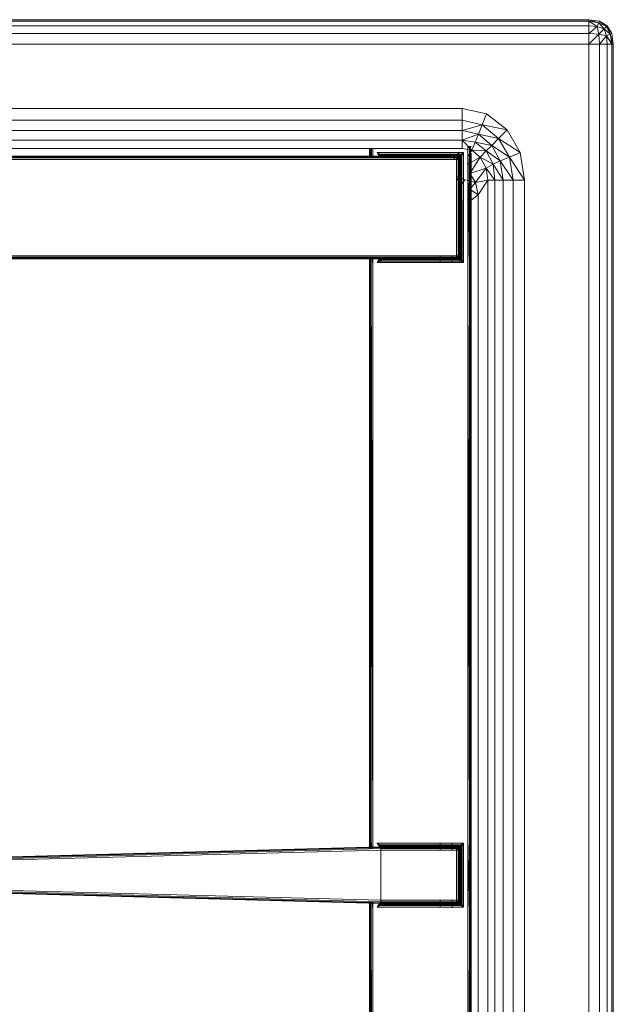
# Model space of a CAD drawing. Header units: millimetres. Extents: x 1 to 3476, y -521 to 159.
# Tile 130 of 130: x 3371 to 3476, y -175 to -1. Entities that reach past the tile are written whole.
import ezdxf

# ---------------------------------------------------------------- set-up
doc = ezdxf.new("R2010")
doc.units = ezdxf.units.MM
doc.layers.add('VG491211CA_dwg', color=8, linetype='Continuous', lineweight=9)

# ---------------------------------------------------------------- blocks, each defined once
blk = doc.blocks.new('VG491211CA_dwg-300031-Poziom 1')
at = {"color": 18, "lineweight": 9}
for p, q in [((903.79, -0.74), (5.07, -0.74)), ((903.79, -1.01), (5.07, -1.01)), ((903.79, -1.01), (903.79, -0.74)), ((903.79, -0.74), (905.68, -1.01)), ((905.68, -1.01), (903.79, -0.74)), ((903.79, -0.74), (905.54, -1.28)), ((903.79, -0.74), (905.54, -1.28)), ((903.79, -1.82), (903.79, -1.01)), ((903.79, -1.01), (905.27, -1.95)), ((903.79, -1.01), (905.54, -1.28)), ((905.54, -1.28), (903.79, -1.01)), ((903.79, -1.01), (905.27, -1.95)), ((905.27, -1.95), (905.54, -1.28)), ((905.54, -1.28), (905.27, -1.95)), ((905.54, -1.28), (905.68, -1.01)), ((905.68, -1.01), (905.54, -1.28)), ((905.54, -1.28), (906.49, -2.36)), ((905.54, -1.28), (906.89, -1.95)), ((906.89, -1.95), (905.54, -1.28)), ((905.54, -1.28), (906.49, -2.36)), ((905.68, -1.01), (907.03, -1.82)), ((907.03, -1.82), (905.68, -1.01)), ((905.68, -1.01), (906.89, -1.95)), ((905.68, -1.01), (906.89, -1.95)), ((903.79, -1.82), (5.07, -1.82)), ((5.07, -3.17), (903.79, -3.17)), ((905.27, -1.95), (903.79, -1.82)), ((903.79, -1.82), (903.79, -3.17)), ((905.27, -1.95), (903.79, -1.82)), ((903.79, -3.17), (905.27, -1.95)), ((903.79, -3.17), (905.27, -1.95)), ((903.79, -3.17), (905.54, -3.3)), ((903.79, -3.17), (903.79, -5.06)), ((905.54, -3.3), (903.79, -3.17)), ((903.79, -5.06), (905.54, -3.3)), ((903.79, -5.06), (905.54, -3.3)), ((906.49, -2.36), (905.27, -1.95)), ((905.27, -1.95), (905.54, -3.3)), ((906.49, -2.36), (905.27, -1.95)), ((905.54, -3.3), (905.27, -1.95)), ((905.54, -3.3), (906.49, -2.36)), ((905.54, -3.3), (906.49, -2.36)), ((905.54, -3.3), (906.89, -3.57)), ((905.54, -3.3), (905.68, -5.06)), ((906.89, -3.57), (905.54, -3.3)), ((905.68, -5.06), (905.54, -3.3)), ((906.89, -1.95), (906.49, -2.36)), ((906.49, -2.36), (906.89, -1.95)), ((906.89, -3.57), (906.49, -2.36)), ((907.57, -3.3), (906.49, -2.36)), ((907.57, -3.3), (906.49, -2.36)), ((906.89, -3.57), (906.49, -2.36)), ((907.03, -1.82), (906.89, -1.95)), ((906.89, -1.95), (907.03, -1.82)), ((907.57, -3.3), (906.89, -1.95)), ((907.84, -3.17), (906.89, -1.95)), ((906.89, -1.95), (907.57, -3.3)), ((907.84, -3.17), (906.89, -1.95)), ((906.89, -3.57), (907.57, -3.3)), ((907.57, -3.3), (906.89, -3.57)), ((907.84, -3.17), (907.03, -1.82)), ((907.03, -1.82), (907.84, -3.17)), ((907.57, -3.3), (907.84, -3.17)), ((907.84, -3.17), (907.57, -3.3)), ((907.84, -5.06), (907.57, -3.3)), ((908.11, -5.06), (907.57, -3.3)), ((907.57, -3.3), (907.84, -5.06)), ((908.11, -5.06), (907.57, -3.3)), ((908.11, -5.06), (907.84, -3.17)), ((907.84, -3.17), (908.11, -5.06)), ((5.07, -5.06), (903.79, -5.06)), ((903.79, -5.06), (905.68, -5.06)), ((903.79, -5.06), (903.79, -516.42)), ((905.68, -5.06), (906.89, -3.57)), ((905.68, -5.06), (906.89, -3.57)), ((905.68, -5.06), (907.03, -5.06)), ((905.68, -5.06), (905.68, -516.42)), ((907.03, -5.06), (906.89, -3.57)), ((907.84, -5.06), (906.89, -3.57)), ((907.82, -5.03), (906.89, -3.57)), ((907.03, -5.06), (906.89, -3.57)), ((907.03, -516.42), (907.03, -5.06)), ((907.84, -5.06), (907.03, -5.06)), ((907.84, -516.42), (907.84, -5.06)), ((908.11, -5.06), (907.84, -5.06)), ((908.11, -516.42), (908.11, -5.06)), ((881.44, -16.42), (27.42, -16.42)), ((881.44, -18.48), (881.44, -16.42)), ((885.73, -17.37), (881.44, -16.42)), ((885.73, -17.37), (884.92, -19.31)), ((889.37, -20.22), (885.73, -17.37)), ((881.44, -18.48), (27.42, -18.48)), ((881.44, -20.34), (881.44, -18.48)), ((884.92, -19.31), (881.44, -18.48)), ((881.44, -20.34), (27.42, -20.34)), ((884.92, -19.31), (881.44, -20.34)), ((881.44, -22), (881.44, -20.34)), ((884.27, -20.99), (881.44, -20.34)), ((884.92, -19.31), (884.27, -20.99)), ((887.84, -21.75), (884.92, -19.31)), ((889.37, -20.22), (884.92, -19.31)), ((887.84, -21.75), (889.37, -20.22)), ((891.66, -24.2), (889.37, -20.22)), ((27.42, -22), (881.44, -22)), ((881.44, -22), (884.27, -20.99)), ((881.44, -23.47), (881.44, -22)), ((881.44, -22), (883.72, -22.4)), ((881.44, -22), (883.14, -23.8)), ((883.72, -22.4), (883.14, -23.8)), ((884.27, -20.99), (883.72, -22.4)), ((883.72, -22.4), (886.65, -22.94)), ((883.72, -22.4), (885.65, -23.88)), ((886.65, -22.94), (884.27, -20.99)), ((887.84, -21.75), (884.27, -20.99)), ((886.65, -22.94), (887.84, -21.75)), ((889.75, -25.02), (887.84, -21.75)), ((891.66, -24.2), (887.84, -21.75)), ((27.42, -23.47), (881.44, -23.47)), ((865.02, -23.47), (865.03, -25.16)), ((865.02, -23.47), (865.02, -25.16)), ((865.06, -23.47), (865.07, -25.16)), ((865.06, -23.47), (865.06, -25.16)), ((865.18, -23.47), (865.18, -25.16)), ((865.19, -25.16), (865.18, -23.47)), ((865.36, -25.16), (865.36, -23.47)), ((865.39, -25.16), (865.37, -23.47)), ((865.62, -25.16), (865.62, -23.47)), ((866.95, -24.48), (866.42, -24.22)), ((866.42, -24.22), (866.79, -24.58)), ((866.42, -24.22), (866.69, -24.74)), ((881.62, -24.22), (866.42, -24.22)), ((880.9, -24.17), (879.94, -25.42)), ((881.62, -24.22), (881.1, -24.48)), ((881.39, -24.2), (881.19, -26.93)), ((881.62, -24.22), (881.26, -24.58)), ((881.36, -24.74), (881.62, -24.22)), ((883.14, -23.8), (881.44, -23.47)), ((881.62, -43.64), (881.62, -24.22)), ((883.14, -23.8), (882.35, -25.07)), ((882.42, -23.12), (882.69, -23.12)), ((882.69, -23.12), (882.42, -44.74)), ((882.42, -23.12), (882.42, -44.74)), ((882.87, -23.12), (882.68, -44.87)), ((882.69, -23.12), (882.68, -44.87)), ((882.87, -23.12), (882.69, -23.12)), ((882.69, -23.12), (882.87, -23.12)), ((882.99, -23.12), (882.87, -23.12)), ((882.87, -23.12), (882.99, -23.12)), ((882.87, -44.97), (882.87, -23.12)), ((882.87, -44.97), (882.98, -24.35)), ((883.02, -23.12), (882.99, -23.12)), ((882.99, -23.12), (883.02, -23.12)), ((882.99, -45.02), (883.02, -24.32)), ((883.02, -45.02), (883.02, -24.33)), ((884.58, -25), (883.14, -23.8)), ((883.14, -23.8), (885.65, -23.88)), ((884.58, -25), (885.65, -23.88)), ((885.65, -23.88), (886.65, -22.94)), ((885.65, -23.88), (888.15, -25.68)), ((885.65, -23.88), (886.86, -26.28)), ((888.15, -25.68), (886.65, -22.94)), ((889.75, -25.02), (886.65, -22.94)), ((889.75, -25.02), (891.66, -24.2)), ((892.43, -29.08), (891.66, -24.2)), ((867.02, -24.86), (790.27, -24.86)), ((867.02, -24.97), (790.46, -24.97)), ((790.57, -25.16), (867.02, -25.16)), ((790.61, -25.42), (867.02, -25.42)), ((866.79, -24.58), (866.69, -24.74)), ((866.95, -24.48), (866.79, -24.58)), ((867.17, -24.71), (866.79, -24.58)), ((866.79, -24.58), (867.02, -24.82)), ((866.79, -24.58), (866.91, -24.97)), ((867.25, -24.69), (866.95, -24.48)), ((867.25, -24.69), (866.95, -24.48)), ((881.1, -24.48), (866.95, -24.48)), ((867.02, -24.82), (867.17, -24.71)), ((880.42, -24.82), (867.02, -24.82)), ((867.02, -24.82), (867.14, -24.93)), ((880.42, -24.86), (867.02, -24.86)), ((867.26, -24.87), (867.02, -24.96)), ((867.02, -25.12), (867.14, -24.93)), ((867.14, -24.96), (867.02, -24.96)), ((867.14, -24.96), (867.02, -25.14)), ((867.02, -24.97), (880.42, -24.97)), ((867.15, -24.97), (867.02, -25.14)), ((867.02, -25.12), (867.17, -24.97)), ((867.02, -25.16), (880.42, -25.16)), ((867.02, -25.42), (880.42, -25.42)), ((867.06, -25.16), (867.17, -24.97)), ((867.17, -24.97), (867.06, -25.16)), ((867.1, -24.86), (867.62, -24.82)), ((867.1, -24.86), (867.26, -24.87)), ((867.14, -24.93), (867.17, -24.71)), ((867.14, -24.93), (867.32, -24.82)), ((867.14, -24.96), (867.36, -24.86)), ((867.26, -24.87), (867.14, -24.96)), ((867.14, -24.93), (867.17, -24.97)), ((867.15, -24.97), (867.36, -24.86)), ((867.17, -24.71), (867.32, -24.82)), ((867.17, -24.97), (867.32, -24.82)), ((867.36, -24.86), (867.17, -24.97)), ((867.25, -24.69), (867.32, -24.82)), ((867.62, -24.82), (867.26, -24.87)), ((867.26, -24.87), (867.36, -24.86)), ((880.72, -24.67), (867.32, -24.67)), ((867.32, -24.67), (867.55, -24.78)), ((867.32, -24.82), (867.55, -24.78)), ((867.36, -24.86), (867.32, -24.82)), ((867.36, -24.86), (867.55, -24.78)), ((867.62, -24.82), (867.36, -24.86)), ((867.62, -24.82), (867.36, -24.86)), ((867.55, -24.78), (880.5, -24.78)), ((867.55, -24.78), (867.62, -24.82)), ((867.62, -24.82), (880.42, -24.82)), ((880.42, -24.82), (880.5, -24.78)), ((880.42, -24.82), (880.69, -24.86)), ((880.42, -24.86), (880.42, -24.82)), ((880.69, -24.86), (880.42, -24.82)), ((880.42, -24.82), (880.67, -24.89)), ((880.42, -24.97), (880.42, -24.86)), ((880.67, -24.89), (880.42, -24.86)), ((880.42, -24.86), (880.63, -24.99)), ((880.42, -25.16), (880.42, -24.97)), ((880.42, -24.97), (880.63, -24.99)), ((880.42, -25.16), (880.63, -24.99)), ((880.42, -25.42), (880.42, -25.16)), ((880.42, -25.16), (880.67, -25.18)), ((880.42, -25.42), (880.67, -25.18)), ((880.42, -25.42), (880.42, -42.44)), ((880.69, -25.42), (880.42, -25.42)), ((880.5, -24.78), (880.72, -24.67)), ((880.5, -24.78), (880.72, -24.82)), ((880.5, -24.78), (880.69, -24.86)), ((880.67, -24.89), (880.63, -24.99)), ((880.63, -24.99), (880.8, -25.04)), ((880.63, -24.99), (880.67, -25.18)), ((880.69, -24.86), (880.67, -24.89)), ((880.85, -24.99), (880.67, -24.89)), ((880.67, -24.89), (880.8, -25.04)), ((880.67, -25.18), (880.8, -25.04)), ((880.67, -25.18), (880.85, -25.21)), ((880.67, -25.18), (880.69, -25.42)), ((880.72, -24.82), (880.69, -24.86)), ((880.69, -24.86), (880.87, -24.97)), ((880.87, -24.97), (880.69, -24.86)), ((880.69, -24.86), (880.85, -24.99)), ((880.69, -25.42), (880.85, -25.21)), ((880.69, -25.42), (880.69, -42.44)), ((880.87, -25.42), (880.69, -25.42)), ((880.8, -24.69), (880.72, -24.82)), ((880.87, -24.71), (880.72, -24.82)), ((880.72, -24.82), (880.91, -24.93)), ((880.72, -24.82), (880.87, -24.97)), ((880.8, -24.69), (881.1, -24.48)), ((880.8, -25.04), (880.85, -24.99)), ((880.8, -25.04), (880.85, -25.21)), ((880.95, -25.18), (880.8, -25.04)), ((880.85, -24.99), (880.87, -24.97)), ((880.95, -25.18), (880.85, -24.99)), ((880.99, -25.16), (880.85, -24.99)), ((880.85, -25.21), (880.95, -25.18)), ((880.85, -25.21), (880.87, -25.42)), ((880.99, -25.42), (880.85, -25.21)), ((880.87, -24.71), (881.1, -24.48)), ((881.26, -24.58), (880.87, -24.71)), ((880.87, -24.71), (881.02, -24.82)), ((880.87, -24.71), (880.91, -24.93)), ((880.87, -24.97), (880.91, -24.93)), ((880.87, -24.97), (880.99, -25.16)), ((880.99, -25.16), (880.87, -24.97)), ((880.87, -24.97), (881.02, -25.12)), ((880.99, -25.42), (880.87, -25.42)), ((880.87, -25.42), (880.87, -42.44)), ((880.91, -24.93), (881.02, -24.82)), ((880.91, -24.93), (881.14, -24.97)), ((880.91, -24.93), (881.02, -25.12)), ((880.95, -25.18), (880.99, -25.16)), ((880.99, -25.42), (880.95, -25.18)), ((881.02, -25.42), (880.95, -25.18)), ((880.99, -25.16), (881.02, -25.12)), ((880.99, -25.16), (881.02, -25.42)), ((881.02, -25.42), (880.99, -25.16)), ((880.99, -25.16), (881.06, -25.34)), ((880.99, -42.44), (880.99, -25.42)), ((881.02, -25.42), (880.99, -25.42)), ((881.26, -24.58), (881.02, -24.82)), ((881.02, -24.82), (881.14, -24.97)), ((881.14, -24.97), (881.02, -25.12)), ((881.15, -25.04), (881.02, -25.12)), ((881.02, -25.12), (881.06, -25.34)), ((881.06, -25.34), (881.02, -25.42)), ((881.02, -42.44), (881.02, -25.42)), ((881.02, -25.42), (881.02, -42.44)), ((881.17, -25.12), (881.06, -25.34)), ((881.06, -25.34), (881.06, -42.52)), ((881.26, -24.58), (881.1, -24.48)), ((881.14, -24.97), (881.26, -24.58)), ((881.15, -25.04), (881.36, -24.74)), ((881.15, -25.04), (881.36, -24.74)), ((881.17, -42.74), (881.17, -25.12)), ((881.36, -24.74), (881.26, -24.58)), ((881.36, -43.12), (881.36, -24.74)), ((884.58, -25), (882.3, -26.3)), ((882.75, -27.93), (884.58, -25)), ((882.99, -45.02), (882.99, -24.36)), ((885.68, -26.97), (884.58, -25)), ((884.58, -25), (886.86, -26.28)), ((886.86, -26.28), (888.15, -25.68)), ((888.15, -25.68), (889.75, -25.02)), ((888.65, -29.08), (888.15, -25.68)), ((890.4, -29.08), (888.15, -25.68)), ((890.4, -29.08), (889.75, -25.02)), ((892.43, -29.08), (889.75, -25.02)), ((882.75, -27.93), (885.68, -26.97)), ((883.77, -29.51), (885.68, -26.97)), ((885.68, -26.97), (886.86, -26.28)), ((885.94, -29.08), (885.68, -26.97)), ((885.68, -26.97), (887.16, -29.08)), ((886.86, -26.28), (888.65, -29.08)), ((886.86, -26.28), (887.16, -29.08)), ((881.62, -28.85), (880.42, -28.31)), ((880.42, -28.55), (881.05, -30.09)), ((881.05, -30.09), (881.96, -29)), ((883.77, -29.51), (882.19, -29.07)), ((882.75, -27.93), (883.77, -29.51)), ((882.76, -30.68), (883.77, -29.51)), ((882.87, -28.18), (882.87, -44.97)), ((882.99, -28.19), (882.99, -45.02)), ((883.02, -28.11), (883.02, -45.02)), ((883.77, -29.51), (885.94, -29.08)), ((883.77, -29.51), (884.25, -31.68)), ((884.25, -31.68), (885.94, -29.08)), ((885.94, -29.08), (885.94, -492.39)), ((887.16, -29.08), (885.94, -29.08)), ((887.16, -29.08), (887.16, -492.39)), ((888.65, -29.08), (887.16, -29.08)), ((888.65, -492.39), (888.65, -29.08)), ((890.4, -29.08), (888.65, -29.08)), ((890.4, -492.39), (890.4, -29.08)), ((892.43, -29.08), (890.4, -29.08)), ((892.43, -492.39), (892.43, -29.08)), ((881.05, -30.09), (881.35, -31.61)), ((882.98, -32.63), (882.76, -30.68)), ((884.25, -31.68), (882.76, -30.68)), ((881.35, -31.61), (881.44, -33.3)), ((884.25, -31.68), (882.98, -32.63)), ((882.98, -45.02), (882.98, -32.63)), ((884.25, -489.79), (884.25, -31.68)), ((881.44, -33.3), (881.44, -43.64)), ((790.27, -43), (867.02, -43)), ((867.02, -42.89), (790.46, -42.89)), ((867.02, -42.7), (790.57, -42.7)), ((867.02, -42.44), (790.61, -42.44)), ((865.02, -42.7), (865.02, -45.02)), ((865.02, -45.02), (865.02, -42.7)), ((865.06, -42.7), (865.06, -45.02)), ((865.06, -42.7), (865.06, -45.02)), ((865.06, -42.7), (865.06, -45.02)), ((865.16, -42.7), (865.17, -44.97)), ((865.17, -42.7), (865.17, -44.97)), ((865.17, -42.7), (865.17, -44.97)), ((865.36, -44.87), (865.34, -42.7)), ((865.36, -44.87), (865.36, -42.7)), ((865.62, -44.74), (865.6, -42.7)), ((865.62, -44.74), (865.62, -42.7)), ((866.69, -43.12), (866.42, -43.64)), ((866.42, -43.64), (866.79, -43.28)), ((866.42, -43.64), (866.95, -43.38)), ((866.69, -43.12), (866.79, -43.28)), ((866.91, -42.89), (866.79, -43.28)), ((866.79, -43.28), (867.02, -43.04)), ((866.79, -43.28), (867.17, -43.15)), ((866.79, -43.28), (866.95, -43.38)), ((867.17, -43.15), (866.95, -43.38)), ((867.25, -43.17), (866.95, -43.38)), ((866.95, -43.38), (881.1, -43.38)), ((880.42, -42.44), (867.02, -42.44)), ((880.42, -42.7), (867.02, -42.7)), ((867.14, -42.9), (867.02, -42.72)), ((867.15, -42.89), (867.02, -42.72)), ((867.14, -42.93), (867.02, -42.74)), ((867.17, -42.89), (867.02, -42.74)), ((880.42, -42.89), (867.02, -42.89)), ((867.02, -42.9), (867.14, -42.9)), ((867.26, -42.99), (867.02, -42.9)), ((867.14, -42.93), (867.02, -43.04)), ((867.02, -43), (880.42, -43)), ((867.17, -43.15), (867.02, -43.04)), ((867.02, -43.04), (880.42, -43.04)), ((867.17, -42.89), (867.06, -42.7)), ((867.06, -42.7), (867.17, -42.89)), ((867.26, -42.99), (867.1, -43)), ((867.62, -43.04), (867.1, -43)), ((867.17, -42.89), (867.14, -42.93)), ((867.14, -42.9), (867.26, -42.99)), ((867.17, -43.15), (867.14, -42.93)), ((867.32, -43.04), (867.14, -42.93)), ((867.15, -42.89), (867.36, -43)), ((867.15, -42.89), (867.36, -43)), ((867.17, -42.89), (867.36, -43)), ((867.32, -43.04), (867.17, -42.89)), ((867.17, -43.15), (867.32, -43.04)), ((867.25, -43.17), (867.32, -43.04)), ((867.36, -43), (867.26, -42.99)), ((867.62, -43.04), (867.26, -42.99)), ((867.32, -43.04), (867.36, -43)), ((867.55, -43.08), (867.32, -43.04)), ((867.55, -43.08), (867.32, -43.19)), ((867.32, -43.19), (880.72, -43.19)), ((867.36, -43), (867.62, -43.04)), ((867.36, -43), (867.62, -43.04)), ((867.55, -43.08), (867.36, -43)), ((867.62, -43.04), (867.55, -43.08)), ((880.5, -43.08), (867.55, -43.08)), ((880.42, -43.04), (867.62, -43.04)), ((877.51, -42.44), (877.51, -43.64)), ((879.62, -42.44), (879.62, -43.64)), ((880.42, -42.7), (880.42, -42.44)), ((880.42, -42.44), (880.69, -42.44)), ((880.42, -42.44), (880.67, -42.69)), ((880.67, -42.69), (880.42, -42.7)), ((880.42, -42.89), (880.42, -42.7)), ((880.42, -42.7), (880.63, -42.87)), ((880.63, -42.87), (880.42, -42.89)), ((880.42, -43), (880.63, -42.87)), ((880.42, -43), (880.42, -42.89)), ((880.42, -43), (880.67, -42.97)), ((880.42, -43.04), (880.67, -42.97)), ((880.42, -43.04), (880.42, -43)), ((880.69, -43), (880.42, -43.04)), ((880.42, -43.04), (880.69, -43)), ((880.5, -43.08), (880.42, -43.04)), ((880.69, -43), (880.5, -43.08)), ((880.72, -43.04), (880.5, -43.08)), ((880.72, -43.19), (880.5, -43.08)), ((880.67, -42.69), (880.63, -42.87)), ((880.8, -42.82), (880.63, -42.87)), ((880.63, -42.87), (880.67, -42.97)), ((880.69, -42.44), (880.67, -42.69)), ((880.85, -42.65), (880.67, -42.69)), ((880.67, -42.69), (880.8, -42.82)), ((880.67, -42.97), (880.8, -42.82)), ((880.67, -42.97), (880.85, -42.87)), ((880.67, -42.97), (880.69, -43)), ((880.69, -42.44), (880.87, -42.44)), ((880.69, -42.44), (880.85, -42.65)), ((880.69, -43), (880.85, -42.87)), ((880.87, -42.89), (880.69, -43)), ((880.69, -43), (880.87, -42.89)), ((880.69, -43), (880.72, -43.04)), ((880.87, -42.89), (880.72, -43.04)), ((880.91, -42.93), (880.72, -43.04)), ((880.87, -43.15), (880.72, -43.04)), ((880.8, -43.17), (880.72, -43.04)), ((880.85, -42.65), (880.8, -42.82)), ((880.95, -42.69), (880.8, -42.82)), ((880.8, -42.82), (880.85, -42.87)), ((880.8, -43.17), (881.1, -43.38)), ((880.8, -43.17), (881.1, -43.38)), ((880.99, -42.44), (880.85, -42.65)), ((880.87, -42.44), (880.85, -42.65)), ((880.95, -42.69), (880.85, -42.65)), ((880.85, -42.87), (880.95, -42.69)), ((880.99, -42.7), (880.85, -42.87)), ((880.85, -42.87), (880.87, -42.89)), ((880.87, -42.44), (880.99, -42.44)), ((880.99, -42.7), (880.87, -42.89)), ((880.87, -42.89), (880.99, -42.7)), ((881.02, -42.74), (880.87, -42.89)), ((880.87, -42.89), (880.91, -42.93)), ((880.91, -42.93), (880.87, -43.15)), ((881.02, -43.04), (880.87, -43.15)), ((880.87, -43.15), (881.26, -43.28)), ((881.02, -42.74), (880.91, -42.93)), ((881.14, -42.89), (880.91, -42.93)), ((880.91, -42.93), (881.02, -43.04)), ((880.95, -42.69), (880.99, -42.44)), ((881.02, -42.44), (880.95, -42.69)), ((880.99, -42.7), (880.95, -42.69)), ((881.02, -42.44), (880.99, -42.7)), ((880.99, -42.44), (881.02, -42.44)), ((880.99, -42.7), (881.02, -42.44)), ((881.06, -42.52), (880.99, -42.7)), ((881.02, -42.74), (880.99, -42.7)), ((881.02, -42.44), (881.06, -42.52)), ((881.06, -42.52), (881.02, -42.74)), ((881.14, -42.89), (881.02, -42.74)), ((881.15, -42.82), (881.02, -42.74)), ((881.14, -42.89), (881.02, -43.04)), ((881.26, -43.28), (881.02, -43.04)), ((881.06, -42.52), (881.17, -42.74)), ((881.1, -43.38), (881.26, -43.28)), ((881.1, -43.38), (881.62, -43.64)), ((881.26, -43.28), (881.14, -42.89)), ((881.14, -42.89), (881.36, -43.12)), ((881.15, -42.82), (881.36, -43.12)), ((881.26, -43.28), (881.36, -43.12)), ((881.62, -43.64), (881.26, -43.28)), ((881.62, -43.64), (881.36, -43.12)), ((865.06, -45.02), (865.05, -64.66)), ((865.17, -44.97), (865.06, -144.89)), ((865.06, -45.02), (865.06, -144.89)), ((865.18, -144.94), (865.17, -44.97)), ((865.36, -145.04), (865.17, -44.97)), ((865.36, -145.04), (865.36, -44.87)), ((865.62, -145.17), (865.36, -44.87)), ((865.62, -145.17), (865.62, -44.74)), ((866.42, -43.64), (881.62, -43.64)), ((882.42, -44.74), (882.69, -145.04)), ((882.42, -44.74), (882.42, -145.17)), ((882.68, -44.87), (882.87, -144.94)), ((882.68, -44.87), (882.69, -145.04)), ((882.87, -144.94), (882.87, -44.97)), ((882.87, -144.94), (882.99, -45.02)), ((882.99, -144.89), (882.99, -45.02)), ((882.99, -144.89), (882.99, -129.8)), ((865.02, -144.89), (865.02, -147.26)), ((865.02, -147.26), (865.02, -144.89)), ((865.06, -144.89), (865.06, -147.26)), ((865.06, -144.89), (865.06, -147.26)), ((865.06, -147.26), (865.06, -144.89)), ((865.18, -144.94), (865.16, -147.26)), ((865.17, -144.94), (865.17, -147.26)), ((865.18, -144.94), (865.18, -147.26)), ((865.21, -147.25), (865.18, -144.94)), ((865.36, -147.25), (865.36, -145.04)), ((865.41, -147.25), (865.36, -145.04)), ((865.36, -145.04), (865.36, -147.25)), ((865.62, -147.24), (865.62, -145.17)), ((882.42, -145.17), (882.68, -158.77)), ((882.42, -145.17), (882.42, -158.64)), ((882.69, -145.04), (882.68, -158.77)), ((882.69, -145.04), (882.87, -158.86)), ((882.69, -145.04), (882.69, -158.77)), ((882.87, -158.86), (882.99, -144.89)), ((882.87, -158.86), (882.87, -144.94)), ((882.87, -144.94), (882.87, -158.86)), ((882.98, -158.92), (882.98, -144.89)), ((882.99, -158.92), (883.02, -144.87)), ((882.99, -158.92), (882.99, -144.89)), ((882.99, -144.89), (882.99, -158.92)), ((883.02, -158.92), (883.02, -144.89)), ((883.02, -144.89), (883.02, -158.92)), ((867.03, -146.91), (777.62, -149.29)), ((777.62, -149.4), (867.03, -147.02)), ((777.62, -149.59), (867.03, -147.21)), ((777.62, -149.85), (867.03, -147.47)), ((866.95, -146.53), (866.42, -146.27)), ((866.42, -146.27), (866.79, -146.63)), ((866.42, -146.27), (866.69, -146.79)), ((881.62, -146.27), (866.42, -146.27)), ((866.79, -146.63), (866.69, -146.79)), ((866.95, -146.53), (866.79, -146.63)), ((867.17, -146.76), (866.79, -146.63)), ((866.79, -146.63), (867.02, -146.87)), ((866.79, -146.63), (866.91, -147.02)), ((867.25, -146.74), (866.95, -146.53)), ((881.1, -146.53), (866.95, -146.53)), ((867.25, -146.74), (866.95, -146.53)), ((867.02, -146.87), (867.17, -146.76)), ((867.02, -146.87), (867.14, -146.98)), ((867.26, -146.91), (867.02, -147.01)), ((867.02, -147.17), (867.14, -146.98)), ((867.14, -147.01), (867.02, -147.01)), ((867.14, -147.01), (867.02, -147.19)), ((867.15, -147.01), (867.02, -147.19)), ((867.02, -147.17), (867.17, -147.02)), ((867.03, -146.87), (867.62, -146.86)), ((867.03, -146.91), (867.03, -146.87)), ((880.42, -146.87), (867.03, -146.87)), ((867.03, -147.02), (867.03, -146.91)), ((880.42, -146.91), (867.03, -146.91)), ((867.03, -147.21), (867.03, -147.02)), ((867.03, -147.02), (880.42, -147.02)), ((867.03, -147.47), (867.03, -147.21)), ((867.03, -147.21), (880.42, -147.21)), ((867.03, -147.47), (880.42, -147.47)), ((867.03, -156.34), (867.03, -147.47)), ((867.06, -147.21), (867.17, -147.02)), ((867.17, -147.02), (867.06, -147.21)), ((867.17, -147.02), (867.06, -147.21)), ((867.1, -146.91), (867.62, -146.86)), ((867.1, -146.91), (867.26, -146.91)), ((867.14, -146.98), (867.17, -146.76)), ((867.14, -146.98), (867.32, -146.87)), ((867.14, -147.01), (867.36, -146.9)), ((867.26, -146.91), (867.14, -147.01)), ((867.14, -146.98), (867.17, -147.02)), ((867.15, -147.01), (867.36, -146.9)), ((867.17, -146.76), (867.32, -146.87)), ((867.17, -147.02), (867.32, -146.87)), ((867.36, -146.91), (867.17, -147.02)), ((867.17, -147.02), (867.36, -146.91)), ((867.25, -146.74), (867.32, -146.87)), ((867.62, -146.86), (867.26, -146.91)), ((867.26, -146.91), (867.36, -146.9)), ((880.72, -146.72), (867.32, -146.72)), ((867.32, -146.72), (867.55, -146.83)), ((867.32, -146.87), (867.55, -146.83)), ((867.36, -146.91), (867.32, -146.87)), ((867.36, -146.91), (867.55, -146.83)), ((867.62, -146.86), (867.36, -146.9)), ((867.62, -146.87), (867.36, -146.91)), ((867.36, -146.9), (867.62, -146.87)), ((867.36, -146.9), (867.36, -146.91)), ((867.55, -146.83), (880.5, -146.83)), ((867.55, -146.83), (867.62, -146.87)), ((867.62, -146.86), (867.62, -146.87)), ((867.62, -146.87), (880.42, -146.87)), ((877.51, -146.27), (877.51, -147.47)), ((879.62, -146.27), (879.62, -147.47)), ((880.42, -146.87), (880.5, -146.83)), ((880.42, -146.91), (880.42, -146.87)), ((880.42, -146.87), (880.69, -146.91)), ((880.69, -146.91), (880.42, -146.87)), ((880.42, -146.87), (880.67, -146.94)), ((880.42, -147.02), (880.42, -146.91)), ((880.67, -146.94), (880.42, -146.91)), ((880.42, -146.91), (880.63, -147.04)), ((880.42, -147.21), (880.42, -147.02)), ((880.42, -147.02), (880.63, -147.04)), ((880.42, -147.21), (880.63, -147.04)), ((880.42, -147.47), (880.42, -147.21)), ((880.42, -147.21), (880.67, -147.22)), ((880.42, -147.47), (880.67, -147.22)), ((880.42, -147.47), (880.42, -156.34)), ((880.69, -147.47), (880.42, -147.47)), ((880.5, -146.83), (880.72, -146.72)), ((880.5, -146.83), (880.72, -146.87)), ((880.5, -146.83), (880.69, -146.91)), ((880.67, -146.94), (880.63, -147.04)), ((880.63, -147.04), (880.8, -147.09)), ((880.63, -147.04), (880.67, -147.22)), ((880.69, -146.91), (880.67, -146.94)), ((880.85, -147.04), (880.67, -146.94)), ((880.67, -146.94), (880.8, -147.09)), ((880.67, -147.22), (880.8, -147.09)), ((880.67, -147.22), (880.85, -147.26)), ((880.67, -147.22), (880.69, -147.47)), ((880.72, -146.87), (880.69, -146.91)), ((880.69, -146.91), (880.87, -147.02)), ((880.87, -147.02), (880.69, -146.91)), ((880.69, -146.91), (880.85, -147.04)), ((880.69, -147.47), (880.85, -147.26)), ((880.69, -147.47), (880.69, -156.34)), ((880.87, -147.47), (880.69, -147.47)), ((880.8, -146.74), (880.72, -146.87)), ((880.87, -146.76), (880.72, -146.87)), ((880.72, -146.87), (880.91, -146.98)), ((880.72, -146.87), (880.87, -147.02)), ((880.8, -146.74), (881.1, -146.53)), ((880.8, -147.09), (880.85, -147.04)), ((880.8, -147.09), (880.85, -147.26)), ((880.95, -147.22), (880.8, -147.09)), ((880.85, -147.04), (880.87, -147.02)), ((880.95, -147.22), (880.85, -147.04)), ((880.99, -147.21), (880.85, -147.04)), ((880.85, -147.26), (880.95, -147.22)), ((880.85, -147.26), (880.87, -147.47)), ((880.99, -147.47), (880.85, -147.26)), ((880.87, -146.76), (881.1, -146.53)), ((881.26, -146.63), (880.87, -146.76)), ((880.87, -146.76), (881.02, -146.87)), ((880.87, -146.76), (880.91, -146.98)), ((880.87, -147.02), (880.91, -146.98)), ((880.99, -147.21), (880.87, -147.02)), ((880.87, -147.02), (880.99, -147.21)), ((880.87, -147.02), (881.02, -147.17)), ((880.99, -147.47), (880.87, -147.47)), ((880.87, -147.47), (880.87, -156.34)), ((880.91, -146.98), (881.02, -146.87)), ((880.91, -146.98), (881.14, -147.02)), ((880.91, -146.98), (881.02, -147.17)), ((880.95, -147.22), (880.99, -147.21)), ((880.99, -147.47), (880.95, -147.22)), ((881.02, -147.47), (880.95, -147.22)), ((880.99, -147.21), (881.02, -147.17)), ((881.02, -147.47), (880.99, -147.21)), ((880.99, -147.21), (881.02, -147.47)), ((880.99, -147.21), (881.06, -147.39)), ((880.99, -156.34), (880.99, -147.47)), ((881.02, -147.47), (880.99, -147.47)), ((881.26, -146.63), (881.02, -146.87)), ((881.02, -146.87), (881.14, -147.02)), ((881.14, -147.02), (881.02, -147.17)), ((881.15, -147.09), (881.02, -147.17)), ((881.02, -147.17), (881.06, -147.39)), ((881.06, -147.39), (881.02, -147.47)), ((881.02, -156.34), (881.02, -147.47)), ((881.02, -147.47), (881.02, -156.34)), ((881.17, -147.17), (881.06, -147.39)), ((881.06, -147.39), (881.06, -156.41)), ((881.62, -146.27), (881.1, -146.53)), ((881.26, -146.63), (881.1, -146.53)), ((881.14, -147.02), (881.26, -146.63)), ((881.15, -147.09), (881.36, -146.79)), ((881.15, -147.09), (881.36, -146.79)), ((881.17, -156.64), (881.17, -147.17)), ((881.62, -146.27), (881.26, -146.63)), ((881.36, -146.79), (881.26, -146.63)), ((881.36, -146.79), (881.62, -146.27)), ((881.36, -157.01), (881.36, -146.79)), ((881.44, -146.27), (881.44, -157.55)), ((881.62, -157.54), (881.62, -146.27)), ((867.03, -156.34), (777.62, -153.96)), ((867.03, -156.6), (777.62, -154.22)), ((867.03, -156.79), (777.62, -154.41)), ((777.62, -154.52), (867.03, -156.9)), ((865.03, -156.55), (865.02, -158.94)), ((865.02, -156.55), (865.02, -158.92)), ((865.02, -158.92), (865.02, -156.55)), ((865.08, -156.55), (865.06, -158.92)), ((865.06, -156.55), (865.06, -158.92)), ((865.06, -158.92), (865.06, -156.55)), ((865.17, -156.55), (865.17, -158.86)), ((865.17, -156.55), (865.17, -158.86)), ((865.36, -158.77), (865.33, -156.56)), ((865.36, -158.77), (865.36, -156.56)), ((865.36, -156.56), (865.36, -158.77)), ((865.62, -158.64), (865.58, -156.56)), ((865.62, -158.64), (865.62, -156.56)), ((867.03, -156.6), (867.03, -156.34)), ((880.42, -156.34), (867.03, -156.34)), ((877.51, -156.34), (877.51, -157.54)), ((879.62, -156.34), (879.62, -157.68)), ((880.42, -156.6), (880.42, -156.34)), ((880.42, -156.34), (880.69, -156.34)), ((880.42, -156.34), (880.67, -156.58)), ((880.67, -156.58), (880.42, -156.6)), ((880.67, -156.58), (880.63, -156.77)), ((880.69, -156.34), (880.67, -156.58)), ((880.85, -156.55), (880.67, -156.58)), ((880.67, -156.58), (880.8, -156.71)), ((880.69, -156.34), (880.87, -156.34)), ((880.69, -156.34), (880.85, -156.55)), ((880.85, -156.55), (880.8, -156.71)), ((880.95, -156.58), (880.8, -156.71)), ((880.99, -156.34), (880.85, -156.55)), ((880.87, -156.34), (880.85, -156.55)), ((880.95, -156.58), (880.85, -156.55)), ((880.85, -156.77), (880.95, -156.58)), ((880.87, -156.34), (880.99, -156.34)), ((880.95, -156.58), (880.99, -156.34)), ((881.02, -156.34), (880.95, -156.58)), ((880.99, -156.6), (880.95, -156.58)), ((880.99, -156.34), (881.02, -156.34)), ((881.02, -156.34), (880.99, -156.6)), ((880.99, -156.6), (881.02, -156.34)), ((881.06, -156.41), (880.99, -156.6)), ((881.02, -156.34), (881.06, -156.41)), ((881.06, -156.41), (881.02, -156.64)), ((881.06, -156.41), (881.17, -156.64)), ((866.69, -157.01), (866.42, -157.54)), ((866.42, -157.54), (866.79, -157.18)), ((866.42, -157.54), (866.95, -157.28)), ((866.42, -157.54), (881.62, -157.54)), ((866.69, -157.01), (866.79, -157.18)), ((866.91, -156.79), (866.79, -157.18)), ((866.79, -157.18), (867.02, -156.94)), ((866.79, -157.18), (867.17, -157.05)), ((866.79, -157.18), (866.95, -157.28)), ((867.17, -157.05), (866.95, -157.28)), ((867.25, -157.07), (866.95, -157.28)), ((866.95, -157.28), (881.1, -157.28)), ((867.14, -156.79), (867.02, -156.62)), ((867.15, -156.79), (867.02, -156.62)), ((867.14, -156.83), (867.02, -156.64)), ((867.17, -156.79), (867.02, -156.64)), ((867.02, -156.8), (867.14, -156.79)), ((867.26, -156.89), (867.02, -156.8)), ((867.14, -156.83), (867.02, -156.94)), ((867.17, -157.05), (867.02, -156.94)), ((867.03, -156.79), (867.03, -156.6)), ((880.42, -156.6), (867.03, -156.6)), ((867.03, -156.9), (867.03, -156.79)), ((880.42, -156.79), (867.03, -156.79)), ((867.03, -156.94), (867.03, -156.9)), ((867.03, -156.9), (880.42, -156.9)), ((867.03, -156.94), (880.42, -156.94)), ((867.62, -156.94), (867.03, -156.94)), ((867.17, -156.79), (867.06, -156.6)), ((867.06, -156.6), (867.17, -156.79)), ((867.06, -156.6), (867.17, -156.79)), ((867.26, -156.89), (867.1, -156.9)), ((867.62, -156.94), (867.1, -156.9)), ((867.14, -156.79), (867.26, -156.89)), ((867.17, -156.79), (867.14, -156.83)), ((867.17, -157.05), (867.14, -156.83)), ((867.32, -156.94), (867.14, -156.83)), ((867.15, -156.79), (867.36, -156.9)), ((867.15, -156.79), (867.36, -156.9)), ((867.17, -156.79), (867.36, -156.9)), ((867.36, -156.9), (867.17, -156.79)), ((867.32, -156.94), (867.17, -156.79)), ((867.17, -157.05), (867.32, -156.94)), ((867.25, -157.07), (867.32, -156.94)), ((867.36, -156.9), (867.26, -156.89)), ((867.62, -156.94), (867.26, -156.89)), ((867.32, -156.94), (867.36, -156.9)), ((867.55, -156.98), (867.32, -156.94)), ((867.55, -156.98), (867.32, -157.09)), ((867.32, -157.09), (880.72, -157.09)), ((867.36, -156.9), (867.62, -156.94)), ((867.36, -156.9), (867.36, -156.9)), ((867.36, -156.9), (867.62, -156.94)), ((867.62, -156.94), (867.36, -156.9)), ((867.55, -156.98), (867.36, -156.9)), ((867.62, -156.94), (867.55, -156.98)), ((880.5, -156.98), (867.55, -156.98)), ((867.62, -156.94), (867.62, -156.94)), ((880.42, -156.94), (867.62, -156.94)), ((880.42, -156.79), (880.42, -156.6)), ((880.42, -156.6), (880.63, -156.77)), ((880.63, -156.77), (880.42, -156.79)), ((880.42, -156.9), (880.63, -156.77)), ((880.42, -156.9), (880.42, -156.79)), ((880.42, -156.9), (880.67, -156.86)), ((880.42, -156.94), (880.67, -156.86)), ((880.42, -156.94), (880.42, -156.9)), ((880.42, -156.94), (880.69, -156.9)), ((880.69, -156.9), (880.42, -156.94)), ((880.5, -156.98), (880.42, -156.94)), ((880.69, -156.9), (880.5, -156.98)), ((880.72, -156.94), (880.5, -156.98)), ((880.72, -157.09), (880.5, -156.98)), ((880.8, -156.71), (880.63, -156.77)), ((880.63, -156.77), (880.67, -156.86)), ((880.67, -156.86), (880.8, -156.71)), ((880.67, -156.86), (880.85, -156.77)), ((880.67, -156.86), (880.69, -156.9)), ((880.69, -156.9), (880.85, -156.77)), ((880.69, -156.9), (880.87, -156.79)), ((880.87, -156.79), (880.69, -156.9)), ((880.69, -156.9), (880.72, -156.94)), ((880.87, -156.79), (880.72, -156.94)), ((880.91, -156.83), (880.72, -156.94)), ((880.87, -157.05), (880.72, -156.94)), ((880.8, -157.07), (880.72, -156.94)), ((880.8, -156.71), (880.85, -156.77)), ((880.8, -157.07), (881.1, -157.28)), ((880.8, -157.07), (881.1, -157.28)), ((880.99, -156.6), (880.85, -156.77)), ((880.85, -156.77), (880.87, -156.79)), ((880.99, -156.6), (880.87, -156.79)), ((880.87, -156.79), (880.99, -156.6)), ((881.02, -156.64), (880.87, -156.79)), ((880.87, -156.79), (880.91, -156.83)), ((880.91, -156.83), (880.87, -157.05)), ((881.02, -156.94), (880.87, -157.05)), ((880.87, -157.05), (881.26, -157.18)), ((881.02, -156.64), (880.91, -156.83)), ((881.14, -156.79), (880.91, -156.83)), ((880.91, -156.83), (881.02, -156.94)), ((881.02, -156.64), (880.99, -156.6)), ((881.14, -156.79), (881.02, -156.64)), ((881.15, -156.71), (881.02, -156.64)), ((881.14, -156.79), (881.02, -156.94)), ((881.26, -157.18), (881.02, -156.94)), ((881.1, -157.28), (881.26, -157.18)), ((881.1, -157.28), (881.62, -157.54)), ((881.26, -157.18), (881.14, -156.79)), ((881.14, -156.79), (881.36, -157.01)), ((881.15, -156.71), (881.36, -157.01)), ((881.26, -157.18), (881.36, -157.01)), ((881.62, -157.54), (881.26, -157.18)), ((881.62, -157.54), (881.36, -157.01)), ((865.17, -158.86), (865.06, -254.99)), ((865.06, -158.92), (865.06, -254.99)), ((865.06, -158.92), (865.06, -162.37)), ((865.18, -255.05), (865.17, -158.86)), ((865.36, -255.15), (865.17, -158.86)), ((865.36, -255.15), (865.36, -158.77)), ((865.62, -255.28), (865.36, -158.77)), ((865.62, -255.28), (865.62, -158.64)), ((882.42, -158.64), (882.69, -255.14)), ((882.42, -158.64), (882.42, -255.28)), ((882.68, -158.77), (882.87, -255.05)), ((882.68, -158.77), (882.69, -255.14)), ((882.87, -255.05), (882.87, -158.86)), ((882.87, -255.05), (882.99, -158.92)), ((882.99, -254.99), (882.99, -158.92))]:
    blk.add_line(p, q, dxfattribs=at)

msp = doc.modelspace()

# ---------------------------------------------------------------- block references
at = {"layer": 'VG491211CA_dwg', "color": 18}
msp.add_blockref('VG491211CA_dwg-300031-Poziom 1', (2568.19, 0), dxfattribs=at)

doc.saveas('drawing.dxf')
